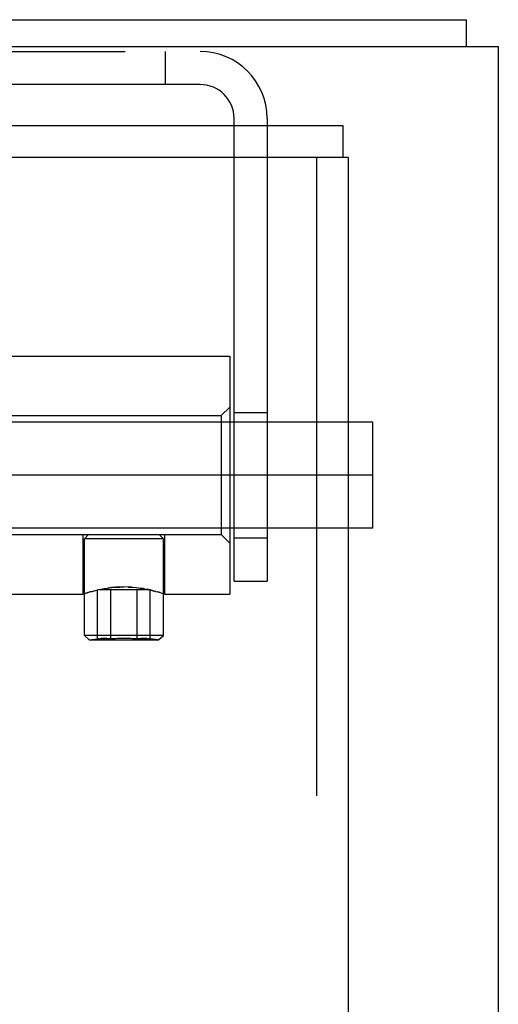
# Model space of a CAD drawing. Header units: inches. Extents: x 0 to 274, y 0 to 177.
# Tile 107 of 138: x 129.97 to 131.1, y 122.87 to 125.2. Entities that reach past the tile are written whole.
import ezdxf

# ---------------------------------------------------------------- set-up
doc = ezdxf.new("R2010")
doc.units = ezdxf.units.IN
doc.header["$LTSCALE"] = 15.069778
doc.header["$MEASUREMENT"] = 0
doc.linetypes.add('HIDDEN', pattern=[0.2, 0.1, -0.1])
doc.layers.get('0').update_dxf_attribs({"linetype": 'CONTINUOUS'})
doc.layers.add('DEFAULT_2', color=8, linetype='HIDDEN')
doc.layers.add('EXD_ENCLOSURE_DOOR_ASSEMBLY', color=7, linetype='CONTINUOUS')

msp = doc.modelspace()

# ---------------------------------------------------------------- linework, layer by layer
at = {"color": 3, "linetype": 'Continuous'}
for p, q in [((116.1797, 125.1963), (131.0297, 125.1963)), ((129.7217, 125.1333), (131.1047, 125.1333)), ((131.1047, 125.1333), (131.1047, 90.7593))]:
    msp.add_line(p, q, dxfattribs=at)
at = {"color": 7, "linetype": 'Continuous'}
msp.add_line((131.0297, 125.1333), (131.0297, 125.1963), dxfattribs=at)
at = {"layer": 'DEFAULT_2', "color": 8, "linetype": 'HIDDEN'}
for p, q in [((128.7167, 125.1213), (130.4007, 125.1213)), ((130.3177, 125.1213), (130.3177, 125.0433)), ((130.4007, 125.0433), (129.7067, 125.0433)), ((130.4807, 123.8713), (130.4807, 124.9633)), ((130.5587, 124.9633), (130.5587, 123.8713)), ((128.9707, 124.4023), (130.4707, 124.4023)), ((130.4707, 124.4023), (130.4707, 123.8403)), ((130.4507, 124.2618), (130.4707, 124.2818)), ((128.9907, 124.2618), (130.4507, 124.2618)), ((130.4507, 124.2618), (130.4507, 123.9808)), ((130.4807, 124.2693), (130.5587, 124.2693)), ((130.8087, 124.2463), (108.8087, 124.2463)), ((130.8087, 123.9963), (130.8087, 124.2463)), ((130.8087, 124.1213), (108.8087, 124.1213)), ((130.8087, 123.9963), (108.8087, 123.9963)), ((128.9907, 123.9808), (130.4507, 123.9808)), ((130.1242, 123.8403), (130.1242, 123.9808)), ((130.1374, 123.9808), (130.1274, 123.9708)), ((130.3139, 123.9708), (130.1274, 123.9708)), ((130.1274, 123.7423), (130.1274, 123.9708)), ((130.3039, 123.9808), (130.3139, 123.9708)), ((130.3139, 123.7423), (130.3139, 123.9708)), ((130.3172, 123.8403), (130.3172, 123.9808)), ((130.4507, 123.9808), (130.4707, 123.9608)), ((130.4807, 123.9733), (130.5587, 123.9733)), ((130.1662, 123.8518), (130.1742, 123.8533)), ((130.2672, 123.8533), (130.2587, 123.8546)), ((130.4807, 123.8713), (130.5587, 123.8713)), ((129.3172, 123.8403), (130.1242, 123.8403)), ((130.1242, 123.8403), (130.126, 123.8409)), ((130.1246, 123.8404), (130.1242, 123.8403)), ((130.1457, 123.8469), (130.1402, 123.8454)), ((130.1457, 123.8469), (130.152, 123.8486)), ((130.1519, 123.8485), (130.1588, 123.8502)), ((130.283, 123.8508), (130.1583, 123.8508)), ((130.1583, 123.7346), (130.1583, 123.8508)), ((130.1588, 123.8502), (130.1662, 123.8518)), ((130.1895, 123.7346), (130.1895, 123.8508)), ((130.2519, 123.7346), (130.2519, 123.8508)), ((130.283, 123.7346), (130.283, 123.8508)), ((130.3059, 123.8439), (130.3011, 123.8454)), ((130.3153, 123.8409), (130.3131, 123.8416)), ((130.3172, 123.8403), (130.4707, 123.8403)), ((130.2207, 123.7423), (130.1274, 123.7423)), ((130.1387, 123.7324), (130.1274, 123.7423)), ((130.3139, 123.7423), (130.2207, 123.7423)), ((130.3026, 123.7324), (130.3139, 123.7423)), ((130.1387, 123.7324), (130.1583, 123.7346)), ((130.1387, 123.7324), (130.3026, 123.7324)), ((130.1583, 123.7346), (130.1594, 123.7347)), ((130.282, 123.7347), (130.283, 123.7346)), ((130.3026, 123.7324), (130.283, 123.7346))]:
    msp.add_line(p, q, dxfattribs=at)
for points in [[(130.1741, 123.8533), (130.1826, 123.8546), (130.1916, 123.8558), (130.2011, 123.8566), (130.2107, 123.8571), (130.2207, 123.8573)], [(130.2207, 123.8573), (130.2107, 123.8571), (130.201, 123.8566), (130.1916, 123.8557), (130.1826, 123.8546)], [(130.2403, 123.8566), (130.2307, 123.8571), (130.2207, 123.8573)], [(130.2307, 123.8571), (130.2403, 123.8566), (130.2497, 123.8558), (130.2587, 123.8546), (130.2672, 123.8533), (130.2751, 123.8518), (130.2826, 123.8502), (130.2894, 123.8485), (130.2956, 123.8469), (130.3011, 123.8454), (130.3059, 123.8439), (130.3099, 123.8427), (130.313, 123.8417), (130.3153, 123.8409), (130.3172, 123.8403)], [(130.126, 123.8409), (130.1283, 123.8416), (130.1315, 123.8427), (130.1355, 123.8439)], [(130.1354, 123.8439), (130.1315, 123.8427), (130.1283, 123.8416), (130.126, 123.8409)], [(130.1354, 123.8439), (130.1402, 123.8454), (130.1458, 123.8469)], [(130.2956, 123.8469), (130.2894, 123.8485), (130.2826, 123.8502), (130.2752, 123.8518)], [(130.1626, 123.735), (130.1615, 123.7349), (130.1605, 123.7348), (130.1594, 123.7347), (130.1583, 123.7346)], [(130.1615, 123.7349), (130.1626, 123.735), (130.1637, 123.7351), (130.1648, 123.7351), (130.1658, 123.7352)], [(130.1895, 123.7346), (130.1876, 123.7348), (130.1858, 123.735), (130.184, 123.7351), (130.1822, 123.7352), (130.1806, 123.7353), (130.179, 123.7353), (130.1775, 123.7354), (130.176, 123.7354), (130.1747, 123.7354), (130.1734, 123.7354), (130.1723, 123.7354), (130.1711, 123.7354), (130.17, 123.7354), (130.169, 123.7353), (130.1679, 123.7353), (130.1669, 123.7353), (130.1658, 123.7352)], [(130.1669, 123.7353), (130.1679, 123.7353), (130.169, 123.7353), (130.1701, 123.7354), (130.1711, 123.7354), (130.1723, 123.7354), (130.1734, 123.7354), (130.1747, 123.7354), (130.176, 123.7354)], [(130.1775, 123.7354), (130.179, 123.7353), (130.1806, 123.7353), (130.1823, 123.7352), (130.184, 123.7351), (130.1858, 123.735), (130.1876, 123.7348), (130.1895, 123.7346)], [(130.2755, 123.7352), (130.2745, 123.7353), (130.2734, 123.7353), (130.2724, 123.7353), (130.2713, 123.7354), (130.2702, 123.7354), (130.2691, 123.7354), (130.2679, 123.7354), (130.2667, 123.7354), (130.2653, 123.7354), (130.2639, 123.7354), (130.2624, 123.7353), (130.2608, 123.7353), (130.2591, 123.7352), (130.2574, 123.7351), (130.2556, 123.735), (130.2537, 123.7348), (130.2519, 123.7346)], [(130.2519, 123.7346), (130.2537, 123.7348), (130.2556, 123.735), (130.2574, 123.7351)], [(130.2591, 123.7352), (130.2608, 123.7353), (130.2624, 123.7353), (130.2639, 123.7354), (130.2653, 123.7354), (130.2667, 123.7354), (130.2679, 123.7354), (130.2691, 123.7354), (130.2702, 123.7354), (130.2713, 123.7354), (130.2724, 123.7353), (130.2734, 123.7353), (130.2745, 123.7353)], [(130.2755, 123.7352), (130.2766, 123.7351), (130.2777, 123.7351), (130.2788, 123.735)], [(130.283, 123.7346), (130.282, 123.7347), (130.2809, 123.7348), (130.2798, 123.7349), (130.2788, 123.735)]]:
    msp.add_lwpolyline(points, dxfattribs=at)
for centre, radius, start, end in [((130.4007, 124.9633), 0.158, 0, 90), ((130.4007, 124.9633), 0.08, 0, 90), ((130.2207, 123.1128), 0.6227, 87.13, 92.87)]:
    msp.add_arc(centre, radius, start, end, dxfattribs=at)
at = {"layer": 'EXD_ENCLOSURE_DOOR_ASSEMBLY', "color": 3, "linetype": 'Continuous'}
for p, q in [((118.3134, 124.9463), (130.7374, 124.9463)), ((130.7504, 124.8713), (130.7504, 120.9488))]:
    msp.add_line(p, q, dxfattribs=at)
at = {"layer": 'EXD_ENCLOSURE_DOOR_ASSEMBLY', "color": 7, "linetype": 'Continuous'}
for p in [(130.7374, 124.9463), (130.7504, 124.8713)]:
    msp.add_line(p, (130.7374, 124.8713), dxfattribs=at)
at = {"layer": 'EXD_ENCLOSURE_DOOR_ASSEMBLY', "color": 8, "linetype": 'HIDDEN'}
for p, q in [((130.7374, 124.8713), (118.3134, 124.8713)), ((130.6754, 124.8713), (130.6754, 120.7938))]:
    msp.add_line(p, q, dxfattribs=at)

doc.saveas('drawing.dxf')
